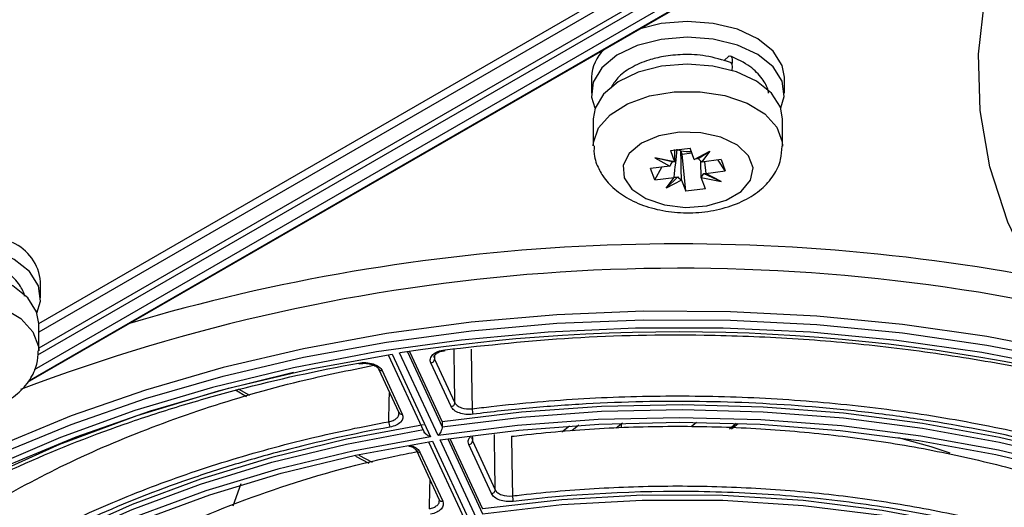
# Model space of a CAD drawing. Header units: millimetres. Extents: x 156 to 887, y -58 to 920.
# Tile 35 of 118: x 788 to 813, y -13 to -1. Entities that reach past the tile are written whole.
import ezdxf

# ---------------------------------------------------------------- set-up
doc = ezdxf.new("R2010")
doc.units = ezdxf.units.MM

msp = doc.modelspace()

# ---------------------------------------------------------------- linework, layer by layer
at = {"color": 7, "linetype": 'Continuous', "lineweight": 25}
for p, q in [((788.258, -8.422), (809.997, 4.128)), ((787.974, -9.927), (812.008, 3.948)), ((810.729, 3.92), (788.258, -9.052)), ((805.824, -1.685), (805.961, -1.562)), ((807.375, -2.105), (807.319, -1.803)), ((802.425, -2.105), (802.425, -2.513)), ((807.375, -2.513), (807.375, -2.105)), ((802.475, -3.172), (802.475, -3.867)), ((807.325, -3.867), (807.325, -3.172)), ((804.453, -3.989), (804.956, -3.926)), ((804.453, -3.989), (804.56, -4.276)), ((804.561, -4.277), (804.568, -3.963)), ((804.752, -4.079), (804.72, -3.992)), ((805.064, -4.213), (804.956, -3.926)), ((805.064, -4.213), (805.46, -4.002)), ((805.162, -4.195), (805.46, -4.002)), ((805.46, -4.002), (805.251, -4.283)), ((804.56, -4.276), (804.048, -4.178)), ((804.048, -4.178), (804.44, -4.384)), ((804.494, -4.278), (804.048, -4.178)), ((804.561, -4.277), (804.56, -4.276)), ((804.752, -4.079), (805.002, -4.048)), ((804.844, -5.032), (804.752, -4.079)), ((805.064, -4.214), (805.064, -4.213)), ((805.239, -4.679), (805.23, -4.275)), ((805.251, -4.283), (805.248, -4.282)), ((805.749, -4.221), (805.251, -4.283)), ((805.327, -4.274), (805.357, -4.573)), ((805.858, -4.511), (805.676, -4.23)), ((805.749, -4.221), (805.858, -4.511)), ((804.44, -4.384), (803.942, -4.446)), ((804.05, -4.737), (803.942, -4.446)), ((804.05, -4.737), (804.232, -4.41)), ((804.44, -4.384), (804.442, -4.383)), ((805.36, -4.574), (805.858, -4.511)), ((804.05, -4.737), (804.548, -4.675)), ((804.638, -4.662), (804.339, -4.956)), ((804.339, -4.956), (804.548, -4.675)), ((804.736, -4.745), (804.339, -4.956)), ((804.548, -4.675), (804.551, -4.673)), ((804.735, -4.742), (804.736, -4.745)), ((804.736, -4.745), (804.844, -5.032)), ((805.239, -4.679), (805.239, -4.682)), ((805.347, -4.969), (805.239, -4.682)), ((805.239, -4.682), (805.752, -4.78)), ((805.306, -4.578), (805.752, -4.78)), ((805.36, -4.574), (805.357, -4.573)), ((805.752, -4.78), (805.36, -4.574)), ((805.347, -4.969), (804.844, -5.032)), ((788.308, -7.761), (788.308, -7.353)), ((788.258, -9.115), (788.258, -8.421)), ((797.218, -9.226), (798.129, -11.189)), ((797.318, -9.207), (798.301, -11.326)), ((798.494, -11.296), (797.511, -9.177)), ((797.762, -9.139), (798.601, -10.946)), ((798.408, -9.336), (798.927, -10.454)), ((796.968, -9.588), (797.487, -10.706)), ((798.83, -10.552), (798.311, -9.434)), ((797.059, -9.627), (797.578, -10.746)), ((793.302, -10.122), (793.587, -10.295)), ((793.671, -10.271), (793.383, -10.104)), ((797.485, -10.705), (797.493, -10.735)), ((798.601, -10.946), (798.601, -11.068)), ((803.219, -10.977), (803.061, -11.104)), ((803.185, -11.003), (803.185, -11.101)), ((804.982, -11.065), (805.119, -10.955)), ((806.018, -11.122), (806.192, -10.982)), ((798.253, -11.457), (799.164, -13.42)), ((798.353, -11.437), (799.336, -13.556)), ((799.53, -13.527), (798.546, -11.408)), ((798.798, -11.37), (799.636, -13.176)), ((799.867, -12.785), (799.283, -11.527)), ((799.379, -11.429), (799.963, -12.687)), ((796.375, -11.826), (796.722, -12.007)), ((796.814, -11.982), (796.473, -11.805)), ((797.94, -11.681), (798.524, -12.939)), ((798.03, -11.721), (798.614, -12.979)), ((793.443, -12.535), (793.237, -13.107)), ((798.522, -12.939), (798.529, -12.968))]:
    msp.add_line(p, q, dxfattribs=at)
at = {"color": 8, "linetype": 'Continuous', "lineweight": 25}
for p, q in [((810.226, 4.038), (788.258, -8.644)), ((788.005, -9.892), (811.967, 3.941)), ((811.499, 3.875), (788.146, -9.607)), ((788.235, -9.228), (810.943, 3.881)), ((797.709, -9.147), (798.601, -11.068)), ((798.396, -9.284), (798.408, -9.336)), ((798.406, -9.254), (798.408, -9.336)), ((801.67, -11.2), (801.861, -11.046)), ((802.104, -11.03), (801.922, -11.177)), ((805.963, -11.119), (806.137, -10.98)), ((799.377, -11.348), (799.379, -11.429)), ((798.744, -11.378), (799.636, -13.299)), ((799.368, -11.377), (799.379, -11.429))]:
    msp.add_line(p, q, dxfattribs=at)
at = {"color": 8, "linetype": 'Continuous', "lineweight": 25, "flags": 128}
for points in [[(813.763, -7.221), (813.099, -5.826), (812.641, -4.404), (812.389, -2.964), (812.347, -1.517), (812.515, -0.074), (812.891, 1.356), (813.473, 2.764), (814.257, 4.138), (815.237, 5.469), (815.837, 6.158)], [(802.475, -3.868), (802.479, -3.782), (802.608, -3.408), (802.907, -3.068), (803.354, -2.788), (803.916, -2.587), (804.55, -2.481), (805.21, -2.478), (805.848, -2.578), (806.415, -2.773), (806.87, -3.05), (807.178, -3.387), (807.318, -3.76), (807.325, -3.872)], [(783.408, -9.116), (783.412, -9.03), (783.541, -8.657), (783.84, -8.317), (784.287, -8.036), (784.849, -7.835), (785.483, -7.729), (786.144, -7.726), (786.781, -7.826), (787.348, -8.022), (787.803, -8.298), (788.111, -8.635), (788.251, -9.008), (788.258, -9.12)], [(798.927, -10.454), (798.916, -9.726), (798.908, -9.236), (798.905, -9.073)], [(794.791, -9.681), (792.862, -10.157), (790.777, -10.792), (788.794, -11.528), (786.927, -12.359), (785.19, -13.279), (783.596, -14.282), (782.156, -15.359), (780.882, -16.504), (779.783, -17.708), (778.866, -18.962), (778.138, -20.256)], [(797.233, -10.94), (797.246, -10.415), (797.252, -10.199)], [(799.963, -12.687), (799.952, -11.96), (799.944, -11.467), (799.941, -11.268)], [(798.272, -13.173), (798.286, -12.648), (798.291, -12.438)]]:
    msp.add_lwpolyline(points, dxfattribs=at)
at = {"color": 7, "linetype": 'Continuous', "lineweight": 25, "flags": 128}
for points in [[(807.319, -1.803), (807.088, -1.437), (806.695, -1.121), (806.169, -0.878), (805.548, -0.726), (804.88, -0.676), (804.213, -0.732), (803.674, -0.863)], [(807.319, -2.211), (807.088, -1.845), (806.695, -1.529), (806.169, -1.286), (805.548, -1.134), (804.88, -1.084), (804.213, -1.14), (803.597, -1.298), (803.077, -1.546), (802.693, -1.866), (802.473, -2.233), (802.432, -2.622), (802.513, -2.891)], [(805.961, -1.562), (805.998, -1.569), (806.024, -1.601), (806.036, -1.656), (806.034, -1.726), (806.026, -1.769)], [(805.99, -1.728), (805.998, -1.732), (806.027, -1.772), (806.037, -1.841), (806.027, -1.928), (806.026, -1.933)], [(807.325, -3.172), (807.27, -2.877), (807.044, -2.518), (806.659, -2.209), (806.143, -1.97), (805.535, -1.821), (804.88, -1.773), (804.227, -1.828), (803.623, -1.982), (803.114, -2.225), (802.738, -2.538), (802.522, -2.899), (802.475, -3.172)], [(807.286, -2.891), (807.37, -2.599), (807.319, -2.211)], [(803.263, -4.683), (803.466, -4.979), (803.825, -5.221), (804.301, -5.382), (804.841, -5.445), (805.388, -5.404), (805.882, -5.262), (806.269, -5.036), (806.508, -4.749), (806.573, -4.433), (806.456, -4.122), (806.171, -3.849), (805.748, -3.645), (805.233, -3.531), (804.682, -3.52), (804.155, -3.613), (803.708, -3.8), (803.39, -4.06), (803.236, -4.365), (803.263, -4.683)], [(788.252, -7.459), (788.021, -7.093), (787.628, -6.777), (787.102, -6.534), (786.481, -6.382), (785.813, -6.332), (785.146, -6.388), (784.53, -6.546), (784.01, -6.794), (783.626, -7.114), (783.406, -7.482), (783.365, -7.87), (783.453, -8.153)], [(788.258, -8.421), (788.203, -8.125), (787.977, -7.766), (787.592, -7.457), (787.076, -7.219), (786.468, -7.07), (785.813, -7.021), (785.16, -7.076), (784.556, -7.23), (784.047, -7.473), (783.671, -7.787), (783.455, -8.147), (783.408, -8.421)], [(788.213, -8.153), (788.303, -7.847), (788.252, -7.459)], [(814.672, -9.166), (812.561, -8.757), (810.401, -8.445), (808.206, -8.233), (805.988, -8.121), (803.762, -8.11), (801.541, -8.2), (799.34, -8.391), (797.171, -8.682), (795.049, -9.07), (792.986, -9.553), (790.996, -10.129), (789.09, -10.793), (787.281, -11.542)], [(787.281, -11.759), (789.09, -11.01), (790.996, -10.345), (792.986, -9.77), (795.049, -9.286), (797.171, -8.898), (799.34, -8.608), (801.541, -8.417), (803.762, -8.326), (805.988, -8.337), (808.206, -8.449), (810.401, -8.662), (812.561, -8.974), (814.672, -9.382)], [(814.565, -9.574), (812.435, -9.165), (810.254, -8.855), (808.038, -8.647), (805.801, -8.542), (803.555, -8.54), (801.317, -8.641), (799.1, -8.846), (796.918, -9.151), (794.786, -9.557), (792.716, -10.059), (790.722, -10.656), (788.818, -11.342), (787.014, -12.114)], [(799.346, -9.082), (799.355, -9.685), (799.363, -10.188), (799.37, -10.609)], [(777.712, -20.525), (778.383, -19.297), (779.222, -18.103), (780.223, -16.952), (781.381, -15.85), (782.687, -14.806), (784.134, -13.825), (785.712, -12.914), (787.411, -12.079), (789.22, -11.325), (791.127, -10.657), (793.122, -10.079), (795.189, -9.594), (797.318, -9.207)], [(798.666, -9.095), (798.671, -9.105), (798.675, -9.111), (798.679, -9.113), (798.68, -9.112)], [(796.477, -9.453), (796.475, -9.454), (796.47, -9.452), (796.464, -9.446), (796.458, -9.437)], [(821.605, -14.504), (820.063, -13.704), (818.408, -12.982), (816.652, -12.345), (814.808, -11.797), (812.89, -11.341), (810.912, -10.982), (808.887, -10.722), (806.832, -10.563), (804.76, -10.505), (802.688, -10.551), (800.63, -10.698), (798.601, -10.946)], [(821.606, -14.871), (820.062, -14.061), (818.404, -13.331), (816.642, -12.686), (814.79, -12.132), (812.862, -11.673), (810.873, -11.311), (808.837, -11.05), (806.769, -10.891), (804.685, -10.837), (802.601, -10.886), (800.532, -11.04), (798.494, -11.296)], [(798.601, -11.068), (800.63, -10.82), (802.688, -10.673), (804.76, -10.628), (806.832, -10.685), (808.887, -10.845), (810.912, -11.105), (812.89, -11.464), (814.808, -11.919), (816.652, -12.467), (818.408, -13.105), (820.063, -13.826), (821.605, -14.627)], [(798.118, -11.02), (796.146, -11.391), (794.236, -11.858), (792.402, -12.417), (790.658, -13.065), (789.016, -13.796), (787.488, -14.606), (786.085, -15.488), (784.819, -16.436), (783.697, -17.443), (782.728, -18.501), (781.92, -19.604), (781.277, -20.742)], [(798.546, -11.408), (800.567, -11.154), (802.619, -11.002), (804.685, -10.952), (806.751, -11.006), (808.802, -11.164), (810.821, -11.422), (812.794, -11.781), (814.706, -12.237), (816.542, -12.786), (818.289, -13.425), (819.934, -14.149), (821.464, -14.953)], [(781.277, -20.865), (781.92, -19.726), (782.728, -18.624), (783.697, -17.565), (784.819, -16.558), (786.085, -15.61), (787.488, -14.728), (789.016, -13.918), (790.658, -13.187), (792.402, -12.54), (794.236, -11.98), (796.146, -11.514), (798.118, -11.143)], [(798.301, -11.326), (796.314, -11.692), (794.39, -12.157), (792.542, -12.715), (790.785, -13.364), (789.131, -14.098), (787.594, -14.912), (786.184, -15.799), (784.913, -16.754), (783.789, -17.768), (782.821, -18.835), (782.017, -19.946), (781.383, -21.093)], [(800.38, -11.315), (800.389, -11.919), (800.397, -12.422), (800.403, -12.843)], [(810.287, -11.344), (811.123, -11.58), (811.616, -11.74)], [(781.576, -21.123), (782.205, -19.985), (783.003, -18.884), (783.962, -17.826), (785.077, -16.82), (786.337, -15.873), (787.735, -14.993), (789.26, -14.186), (790.899, -13.459), (792.642, -12.815), (794.474, -12.261), (796.383, -11.801), (798.353, -11.437)], [(818.776, -16.137), (817.223, -15.347), (815.538, -14.654), (813.739, -14.063), (811.845, -13.581), (809.876, -13.213), (807.852, -12.963), (805.795, -12.834), (803.725, -12.826), (801.665, -12.941), (799.636, -13.176)], [(799.636, -13.299), (801.665, -13.063), (803.725, -12.949), (805.795, -12.956), (807.852, -13.085), (809.876, -13.335), (811.845, -13.703), (813.739, -14.185), (815.538, -14.776), (817.223, -15.47), (818.776, -16.259)]]:
    msp.add_lwpolyline(points, dxfattribs=at)
at = {"color": 7, "linetype": 'Continuous', "lineweight": 25}
for centre, radius, start, end in [((803.473, -2.158), 1.05, 133.5898, 177.1072), ((804.861, -3.463), 0.548, 246.393, 255.0578), ((804.9, -3.303), 0.713, 255.3481, 277.0546), ((787.08, -7.468), 1.233, 5.3828, 65.9373), ((804.607, -55.449), 46.812, 75.2626, 98.7185), ((798.3, -9.326), 0.108, 275.8952, 354.9529), ((798.819, -10.445), 0.108, 275.8952, 354.9529), ((799.826, -10.61), 0.457, 179.8695, 197.6436), ((797.561, -10.94), 0.329, 179.9343, 204.7528), ((799.272, -11.419), 0.108, 275.8952, 354.9529), ((799.856, -12.678), 0.108, 275.8952, 354.9529), ((800.878, -12.844), 0.475, 179.8682, 196.9553)]:
    msp.add_arc(centre, radius, start, end, dxfattribs=at)
at = {"color": 8, "linetype": 'Continuous', "lineweight": 25}
for centre, radius, start, end in [((804.669, -56.097), 49.715, 79.461, 106.4559), ((804.711, -54.567), 47.561, 77.6331, 110.8366), ((797.04, -9.547), 0.0827, 209.7176, 283.1624), ((797.559, -10.665), 0.0827, 209.7176, 283.1624), ((798.012, -11.64), 0.0827, 209.7176, 283.1624), ((798.596, -12.898), 0.0827, 209.7176, 283.1624)]:
    msp.add_arc(centre, radius, start, end, dxfattribs=at)
at = {"color": 7, "linetype": 'Continuous', "lineweight": 25}
for centre, major_axis, ratio, start_param, end_param in [((804.887, -4.407), (0.398, 0.373), 0.713092, 1.942601, 2.169444), ((804.906, -4.37), (0.477, -0.072), 0.126987, 2.397061, 2.63005), ((804.887, -4.373), (0.476, 0.16), 0.208561, 0.886872, 1.119861), ((804.918, -4.403), (0.439, -0.338), 0.572033, 1.223704, 1.450546), ((804.882, -4.395), (0.473, 0.234), 0.321998, 3.792539, 4.019381), ((804.913, -4.389), (0.398, -0.372), 0.710912, 4.684393, 4.917382), ((804.894, -4.392), (0.321, 0.41), 0.861767, 4.685754, 4.918743), ((804.913, -4.391), (0.478, -0.159), 0.207021, 5.741973, 5.968815)]:
    msp.add_ellipse(centre, major_axis=major_axis, ratio=ratio, start_param=start_param, end_param=end_param, dxfattribs=at)
for points, knots in [([(805.99, -1.728), (805.784, -1.664), (805.401, -1.545), (804.795, -1.514), (804.298, -1.563), (803.843, -1.673), (803.438, -1.851), (803.092, -2.097), (802.975, -2.3), (802.921, -2.393)], [0, 0, 0, 0, 0.183517, 0.3424, 0.476737, 0.586554, 0.737892, 0.881061, 1, 1, 1, 1]), ([(806.968, -2.515), (806.965, -2.495), (806.947, -2.367), (806.805, -2.127), (806.5, -1.804), (806.166, -1.647), (805.988, -1.564)], [0, 0, 0, 0, 0.0515614, 0.3201973, 0.63767, 1, 1, 1, 1]), ([(802.496, -3.868), (802.492, -3.959), (802.485, -4.118), (802.537, -4.269), (802.56, -4.334)], [0, 0, 0, 0, 0.5645244, 1, 1, 1, 1]), ([(802.56, -4.334), (802.608, -4.438), (802.72, -4.68), (803.017, -4.996), (803.436, -5.274), (803.958, -5.476), (804.555, -5.585), (805.182, -5.59), (805.796, -5.489), (806.344, -5.285), (806.79, -4.995), (807.106, -4.638), (807.296, -4.254), (807.308, -3.991), (807.313, -3.875)], [0, 0, 0, 0, 0.0604845, 0.1398396, 0.2240401, 0.3146828, 0.4076724, 0.5006976, 0.5945702, 0.6904499, 0.7793208, 0.8618673, 0.939421, 1, 1, 1, 1]), ([(787.893, -7.717), (787.893, -7.712), (787.875, -7.6), (787.736, -7.375), (787.433, -7.052), (787.099, -6.896), (786.921, -6.812)], [0, 0, 0, 0, 0.0135079, 0.2929222, 0.6231325, 1, 1, 1, 1]), ([(798.666, -9.095), (799.756, -8.977), (801.951, -8.74), (804.95, -8.689), (807.584, -8.788), (809.856, -8.985), (812.108, -9.298), (814.448, -9.732), (815.958, -10.148), (816.764, -10.371)], [0, 0, 0, 0, 0.178667, 0.360037, 0.482228, 0.604419, 0.730155, 0.85589, 1, 1, 1, 1]), ([(783.493, -9.582), (783.541, -9.686), (783.653, -9.928), (783.95, -10.244), (784.369, -10.522), (784.891, -10.724), (785.488, -10.833), (786.115, -10.839), (786.729, -10.737), (787.277, -10.533), (787.723, -10.243), (788.039, -9.886), (788.229, -9.502), (788.241, -9.239), (788.246, -9.123)], [0, 0, 0, 0, 0.060484, 0.13984, 0.22404, 0.314683, 0.407672, 0.500698, 0.59457, 0.69045, 0.779321, 0.861867, 0.939421, 1, 1, 1, 1]), ([(798.311, -9.434), (798.295, -9.398), (798.291, -9.36), (798.309, -9.288), (798.331, -9.252), (798.397, -9.189), (798.441, -9.162), (798.545, -9.119), (798.603, -9.103), (798.666, -9.095)], [0, 0, 0, 0, 0.25, 0.25, 0.5, 0.5, 0.75, 0.75, 1, 1, 1, 1]), ([(798.397, -9.284), (798.396, -9.282), (798.391, -9.265), (798.407, -9.234), (798.473, -9.175), (798.568, -9.131), (798.646, -9.12), (798.68, -9.115)], [0, 0, 0, 0, 0.042458, 0.333024, 0.565823, 0.8097, 1, 1, 1, 1]), ([(778.534, -19.784), (778.865, -19.175), (779.258, -18.58), (779.94, -17.709), (780.184, -17.422), (780.697, -16.859), (780.968, -16.583), (781.819, -15.773), (782.44, -15.256), (783.787, -14.264), (784.513, -13.791), (785.488, -13.227), (785.687, -13.116), (786.089, -12.898), (786.292, -12.791), (786.908, -12.476), (787.329, -12.273), (788.618, -11.689), (789.515, -11.331), (790.916, -10.841), (791.393, -10.685), (792.364, -10.389), (792.86, -10.249), (794.371, -9.855), (795.403, -9.628), (796.458, -9.437)], [0, 0, 0, 0, 0.125, 0.125, 0.1875, 0.1875, 0.25, 0.25, 0.375, 0.375, 0.5, 0.5, 0.53125, 0.53125, 0.5625, 0.5625, 0.625, 0.625, 0.75, 0.75, 0.8125, 0.8125, 0.875, 0.875, 1, 1, 1, 1]), ([(781.304, -18.621), (781.548, -18.213), (782.035, -17.398), (783.08, -16.142), (784.419, -14.866), (786.104, -13.607), (788.02, -12.464), (790.15, -11.453), (792.464, -10.59), (794.708, -9.927), (796.213, -9.622), (796.853, -9.493)], [0, 0, 0, 0, 0.0973, 0.194599, 0.31395, 0.433682, 0.553036, 0.672451, 0.792249, 0.911665, 1, 1, 1, 1]), ([(796.458, -9.437), (796.52, -9.426), (796.585, -9.422), (796.711, -9.429), (796.773, -9.44), (796.885, -9.476), (796.934, -9.5), (797.013, -9.558), (797.042, -9.592), (797.059, -9.627)], [0, 0, 0, 0, 0.25, 0.25, 0.5, 0.5, 0.75, 0.75, 1, 1, 1, 1]), ([(796.477, -9.455), (796.515, -9.45), (796.599, -9.437), (796.735, -9.451), (796.857, -9.489), (796.94, -9.543), (796.966, -9.579), (796.97, -9.592), (796.97, -9.592)], [0, 0, 0, 0, 0.174617, 0.385049, 0.594928, 0.797131, 0.991311, 1, 1, 1, 1]), ([(799.37, -10.609), (799.531, -10.589), (799.693, -10.569), (800.642, -10.46), (801.436, -10.392), (803.032, -10.301), (803.834, -10.279), (805.437, -10.279), (806.239, -10.301), (807.834, -10.392), (808.628, -10.46), (810.201, -10.641), (810.98, -10.753), (812.514, -11.022), (813.27, -11.178), (814.751, -11.533), (815.477, -11.731), (816.891, -12.167), (817.579, -12.405), (818.912, -12.919), (819.557, -13.195), (820.511, -13.648), (820.839, -13.811), (821.158, -13.98)], [0.0071895, 0.0071895, 0.0071895, 0.0071895, 0.0104171, 0.0104171, 0.0260421, 0.0260421, 0.0416671, 0.0416671, 0.0572921, 0.0572921, 0.0729171, 0.0729171, 0.0885421, 0.0885421, 0.1041671, 0.1041671, 0.1197921, 0.1197921, 0.1354171, 0.1354171, 0.1510421, 0.1510421, 0.1594776, 0.1594776, 0.1594776, 0.1594776]), ([(799.391, -10.749), (799.272, -10.764), (799.145, -10.752), (798.991, -10.697), (798.945, -10.674), (798.873, -10.618), (798.846, -10.586), (798.83, -10.552)], [0, 0, 0, 0, 0.5, 0.5, 0.75, 0.75, 1, 1, 1, 1]), ([(798.927, -10.454), (798.939, -10.481), (798.96, -10.505), (799.018, -10.549), (799.054, -10.568), (799.175, -10.611), (799.276, -10.621), (799.37, -10.609)], [0, 0, 0, 0, 0.25, 0.25, 0.5, 0.5, 1, 1, 1, 1]), ([(821.091, -14.105), (820.367, -13.724), (819.608, -13.37), (818.418, -12.879), (818.012, -12.722), (817.183, -12.422), (816.76, -12.279), (815.478, -11.874), (814.602, -11.636), (812.808, -11.222), (811.89, -11.045), (810.482, -10.827), (810.007, -10.762), (809.047, -10.649), (808.566, -10.601), (807.124, -10.482), (806.16, -10.436), (804.228, -10.411), (803.26, -10.431), (801.805, -10.512), (801.318, -10.548), (800.351, -10.636), (799.87, -10.688), (799.391, -10.749)], [0, 0, 0, 0, 0.125, 0.125, 0.1875, 0.1875, 0.25, 0.25, 0.375, 0.375, 0.5, 0.5, 0.5625, 0.5625, 0.625, 0.625, 0.75, 0.75, 0.875, 0.875, 0.9375, 0.9375, 1, 1, 1, 1]), ([(797.578, -10.746), (797.609, -10.814), (797.594, -10.887), (797.507, -10.979), (797.468, -11.006), (797.374, -11.051), (797.321, -11.067), (797.263, -11.078)], [0, 0, 0, 0, 0.5, 0.5, 0.75, 0.75, 1, 1, 1, 1]), ([(781.282, -20.148), (781.494, -19.763), (781.734, -19.383), (782.309, -18.582), (782.652, -18.163), (783.407, -17.346), (783.82, -16.949), (784.711, -16.179), (785.189, -15.807), (786.206, -15.092), (786.745, -14.748), (787.879, -14.094), (788.474, -13.783), (789.713, -13.195), (790.358, -12.919), (791.691, -12.405), (792.38, -12.167), (793.794, -11.731), (794.519, -11.533), (795.907, -11.201), (796.565, -11.062), (797.233, -10.94)], [0.1738556, 0.1738556, 0.1738556, 0.1738556, 0.1875, 0.1875, 0.203125, 0.203125, 0.21875, 0.21875, 0.234375, 0.234375, 0.25, 0.25, 0.265625, 0.265625, 0.28125, 0.28125, 0.296875, 0.296875, 0.3125, 0.3125, 0.3261444, 0.3261444, 0.3261444, 0.3261444]), ([(797.263, -11.078), (796.329, -11.249), (795.418, -11.451), (794.086, -11.801), (793.648, -11.925), (792.783, -12.19), (792.357, -12.33), (790.278, -13.061), (788.759, -13.751), (787.04, -14.743), (786.705, -14.948), (786.055, -15.371), (785.743, -15.587), (784.843, -16.249), (784.292, -16.708), (783.288, -17.661), (782.834, -18.155), (782.229, -18.923), (782.039, -19.184), (781.687, -19.712), (781.525, -19.979), (781.377, -20.248)], [0, 0, 0, 0, 0.125, 0.125, 0.1875, 0.1875, 0.25, 0.25, 0.5, 0.5, 0.5625, 0.5625, 0.625, 0.625, 0.75, 0.75, 0.875, 0.875, 0.9375, 0.9375, 1, 1, 1, 1]), ([(798.601, -11.068), (798.601, -11.088), (798.596, -11.111), (798.583, -11.157), (798.573, -11.179), (798.542, -11.24), (798.518, -11.272), (798.494, -11.296)], [0, 0, 0, 0, 0.25, 0.25, 0.5, 0.5, 1, 1, 1, 1]), ([(800.38, -11.315), (800.467, -11.305), (800.555, -11.294), (801.3, -11.209), (801.963, -11.152), (803.296, -11.076), (803.965, -11.057), (805.305, -11.057), (805.975, -11.076), (807.308, -11.152), (807.971, -11.209), (809.285, -11.36), (809.935, -11.454), (811.217, -11.678), (811.848, -11.809), (813.086, -12.104), (813.692, -12.27), (814.873, -12.634), (815.448, -12.833), (816.562, -13.263), (817.101, -13.494), (817.86, -13.853), (818.097, -13.971), (818.33, -14.092)], [0.0083286, 0.0083286, 0.0083286, 0.0083286, 0.0104171, 0.0104171, 0.0260421, 0.0260421, 0.0416671, 0.0416671, 0.0572921, 0.0572921, 0.0729171, 0.0729171, 0.0885421, 0.0885421, 0.1041671, 0.1041671, 0.1197921, 0.1197921, 0.1354171, 0.1354171, 0.1510421, 0.1510421, 0.1583384, 0.1583384, 0.1583384, 0.1583384]), ([(798.301, -11.326), (798.301, -11.326), (798.28, -11.319), (798.237, -11.3), (798.182, -11.26), (798.145, -11.22), (798.134, -11.196), (798.13, -11.189)], [0, 0, 0, 0, 0.007496, 0.308882, 0.644099, 0.886482, 1, 1, 1, 1]), ([(799.368, -11.377), (799.368, -11.375), (799.363, -11.359), (799.376, -11.34), (799.388, -11.323)], [0, 0, 0, 0, 0.13255, 1, 1, 1, 1]), ([(797.734, -11.558), (797.765, -11.566), (797.837, -11.585), (797.909, -11.635), (797.938, -11.671), (797.941, -11.684), (797.941, -11.685)], [0, 0, 0, 0, 0.27186, 0.633502, 0.980495, 1, 1, 1, 1]), ([(785.171, -19.221), (785.426, -18.814), (785.935, -17.999), (787.171, -16.643), (788.945, -15.202), (791.396, -13.786), (794.233, -12.639), (796.493, -11.998), (797.771, -11.744), (797.961, -11.706)], [0, 0, 0, 0, 0.11891, 0.237818, 0.420334, 0.602847, 0.785441, 0.968038, 1, 1, 1, 1]), ([(800.403, -12.843), (800.481, -12.834), (800.558, -12.824), (801.294, -12.74), (801.958, -12.683), (803.294, -12.607), (803.964, -12.588), (805.306, -12.588), (805.977, -12.607), (807.312, -12.683), (807.976, -12.74), (809.292, -12.891), (809.944, -12.985), (811.228, -13.21), (811.86, -13.341), (813.099, -13.637), (813.707, -13.803), (814.89, -14.168), (815.466, -14.367), (816.581, -14.797), (817.121, -15.028), (817.873, -15.385), (818.103, -15.499), (818.329, -15.616)], [0.0085684, 0.0085684, 0.0085684, 0.0085684, 0.0104171, 0.0104171, 0.0260421, 0.0260421, 0.0416671, 0.0416671, 0.0572921, 0.0572921, 0.0729171, 0.0729171, 0.0885421, 0.0885421, 0.1041671, 0.1041671, 0.1197921, 0.1197921, 0.1354171, 0.1354171, 0.1510421, 0.1510421, 0.1580987, 0.1580987, 0.1580987, 0.1580987]), ([(800.424, -12.983), (800.305, -12.997), (800.179, -12.984), (800.026, -12.93), (799.981, -12.906), (799.909, -12.85), (799.883, -12.819), (799.867, -12.785)], [0, 0, 0, 0, 0.5, 0.5, 0.75, 0.75, 1, 1, 1, 1]), ([(799.963, -12.687), (799.976, -12.714), (799.997, -12.738), (800.053, -12.782), (800.089, -12.801), (800.21, -12.844), (800.309, -12.854), (800.403, -12.843)], [0, 0, 0, 0, 0.25, 0.25, 0.5, 0.5, 1, 1, 1, 1]), ([(818.262, -15.742), (817.662, -15.431), (817.035, -15.143), (815.727, -14.611), (815.046, -14.367), (813.629, -13.925), (812.904, -13.73), (811.426, -13.391), (810.672, -13.247), (809.518, -13.069), (809.13, -13.016), (808.346, -12.923), (807.949, -12.883), (806.756, -12.783), (805.961, -12.745), (803.582, -12.709), (802, -12.791), (800.424, -12.983)], [0, 0, 0, 0, 0.125, 0.125, 0.25, 0.25, 0.375, 0.375, 0.5, 0.5, 0.5625, 0.5625, 0.625, 0.625, 0.75, 0.75, 1, 1, 1, 1]), ([(798.614, -12.979), (798.646, -13.046), (798.63, -13.12), (798.545, -13.211), (798.506, -13.238), (798.414, -13.283), (798.361, -13.3), (798.303, -13.31)], [0, 0, 0, 0, 0.5, 0.5, 0.75, 0.75, 1, 1, 1, 1])]:
    msp.add_open_spline(points, degree=3, knots=knots, dxfattribs=at)
for points in [[(804.551, -4.673), (804.574, -4.434), (804.598, -4.196), (804.623, -3.956)], [(804.735, -4.742), (804.73, -4.492), (804.725, -4.243), (804.72, -3.992)]]:
    msp.add_open_spline(points, degree=3, dxfattribs=at)
at = {"color": 8, "linetype": 'Continuous', "lineweight": 25}
for points, knots in [([(797.233, -10.94), (797.272, -10.93), (797.35, -10.911), (797.436, -10.855), (797.488, -10.794), (797.489, -10.752), (797.49, -10.733)], [0, 0, 0, 0, 0.267308, 0.534607, 0.801861, 1, 1, 1, 1]), ([(799.283, -11.527), (799.275, -11.503), (799.259, -11.448), (799.276, -11.377), (799.316, -11.34), (799.328, -11.329)], [0, 0, 0, 0, 0.36037, 0.809765, 1, 1, 1, 1]), ([(797.776, -11.548), (797.803, -11.555), (797.878, -11.574), (797.973, -11.634), (798.011, -11.692), (798.03, -11.721)], [0, 0, 0, 0, 0.212552, 0.606278, 1, 1, 1, 1]), ([(798.272, -13.173), (798.311, -13.163), (798.389, -13.143), (798.474, -13.087), (798.525, -13.026), (798.526, -12.984), (798.526, -12.967)], [0, 0, 0, 0, 0.269125, 0.53824, 0.807312, 1, 1, 1, 1])]:
    msp.add_open_spline(points, degree=3, knots=knots, dxfattribs=at)

doc.saveas('drawing.dxf')
